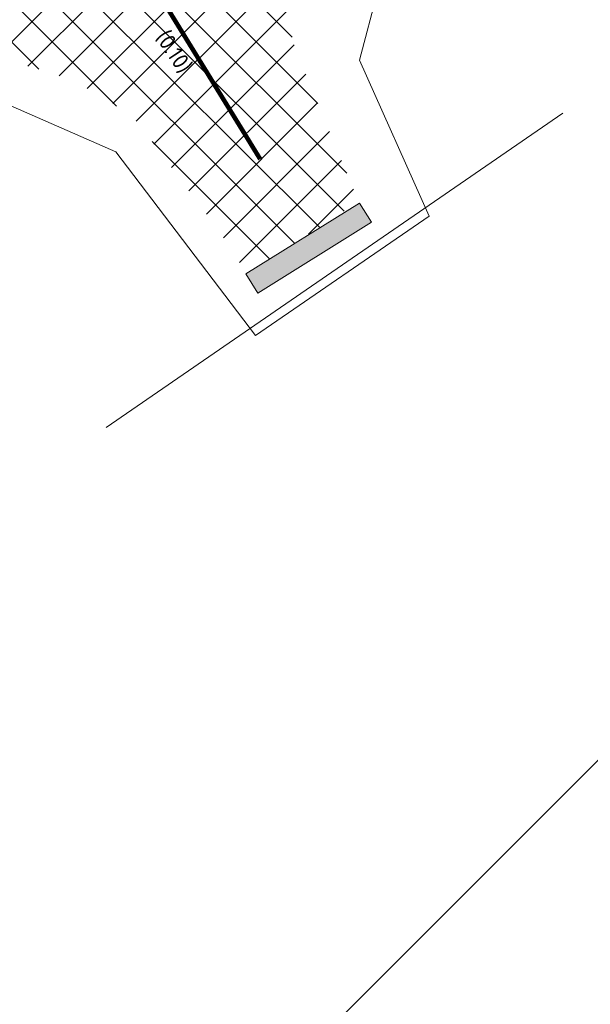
# Model space of a CAD drawing. Header units: metres. Extents: x 39929 to 50394, y 387420 to 399996.
# Tile 79 of 96: x 49118 to 49130, y 391632 to 391654. Entities that reach past the tile are written whole.
import ezdxf

# ---------------------------------------------------------------- set-up
doc = ezdxf.new("R2010")
doc.units = ezdxf.units.M
for name, color, linetype, lineweight in [('B-WE-VH-GESLOTENVERHARDING_ASFALT-G', 10, 'Continuous', 18), ('N-WE-VH-VERHARDING_ASFALT_FREESVAK-A', 41, 'Continuous', 35), ('N-WE-VH-VERHARDING_LIPLAS-A', 7, 'Continuous', 18), ('N-WE-VW-MARKERING_LANGS_STREEP_DOORGETROKKEN_010-G', 7, 'Continuous', 35), ('Topo', 7, 'Continuous', 18), ('X-XX-AL-200-T25', 7, 'Continuous', 25), ('X-XX-AL-GRENS_WERK-G', 7, 'ZZ-WERKGRENS-SO', 18), ('X-XX-AL-TEKENBLAD_KADER_BLAD4-VIEWPORT-G', 1, 'Continuous', 18)]:
    doc.layers.add(name, color=color, linetype=linetype, lineweight=lineweight)
doc.layers.add('N-WE-VH-VERHARDING_ASFALT_FIETSPAD-A', color=151, linetype='Continuous', lineweight=18, transparency=0.25)
doc.layers.add('X-XX-AL-HULPLIJN_GEEL-GD', color=2, linetype='Continuous', lineweight=18, plot=False)
doc.styles.add('NLCS-ISO-T25', font='NLCS-ISO.ttf', dxfattribs={"height": 2.5})
doc.linetypes.add('ZZ-WERKGRENS-SO', pattern='A,2,-3,[137,NLCS.SHX,S=0.05,R=0,X=-0.55,Y=-0.675],-3,2', length=10)
picture_1 = doc.add_image_def('image1.tif', size_in_pixel=(8000, 10000))

# ---------------------------------------------------------------- blocks, each defined once
blk = doc.blocks.new('*U295')
at = {"layer": 'N-WE-VH-VERHARDING_ASFALT_FREESVAK-A'}
h = blk.add_hatch(color=256, dxfattribs=at)
h.dxf.hatch_style = 1
h.paths.add_polyline_path([(0, 0), (0.349, -0.4761), (0.2683, -0.5353), (-0.0807, -0.0591)])
at = {"layer": 'B-WE-VH-GESLOTENVERHARDING_ASFALT-G', "ltscale": 0.5, "flags": 128}
blk.add_lwpolyline([(0, 0), (0.349, -0.4761), (0.2683, -0.5353), (-0.0807, -0.0591)], close=True, dxfattribs=at)

msp = doc.modelspace()

# ---------------------------------------------------------------- hatches: boundary and pattern name
at = {"layer": 'N-WE-VH-VERHARDING_ASFALT_FIETSPAD-A', "transparency": 33554508}
h = msp.add_hatch(dxfattribs=at)
h.set_pattern_fill('ANSI37', color=256, scale=0.2)
edge = h.paths.add_edge_path()
edge.add_line((49125.157, 391649.691), (49122.691, 391648.104))
edge.add_line((49122.691, 391648.104), (49122.076, 391649.06))
edge.add_line((49122.076, 391649.06), (49120.289, 391651.443))
edge.add_arc((49116.458, 391646.941), 5.912, 49.6032, 115.1294)
edge.add_line((49113.947, 391652.293), (49113.457, 391652.072))
edge.add_line((49113.457, 391652.072), (49112.847, 391651.715))
edge.add_line((49112.847, 391651.715), (49112.284, 391651.249))
edge.add_line((49112.284, 391651.249), (49112.425, 391654.143))
edge.add_line((49112.425, 391654.143), (49112.504, 391655.758))
edge.add_line((49112.504, 391655.758), (49113.062, 391655.383))
edge.add_line((49113.062, 391655.383), (49113.513, 391655.372))
edge.add_line((49113.513, 391655.372), (49114.249, 391655.609))
edge.add_line((49114.249, 391655.609), (49115.927, 391656.707))
edge.add_line((49115.927, 391656.707), (49116.56, 391657.289))
edge.add_line((49116.56, 391657.289), (49116.825, 391657.908))
edge.add_line((49116.825, 391657.908), (49116.848, 391658.473))
edge.add_line((49116.848, 391658.473), (49116.396, 391659.562))
edge.add_line((49116.396, 391659.562), (49115.796, 391660.74))
edge.add_line((49115.796, 391660.74), (49117.76, 391662.189))
edge.add_line((49117.76, 391662.189), (49118.042, 391662.33))
edge.add_arc((49118.24, 391661.839), 0.53, 111.8956, 201.8956)
edge.add_line((49117.748, 391661.641), (49118.392, 391660.04))
edge.add_line((49118.392, 391660.04), (49118.695, 391659.284))
edge.add_arc((49119.187, 391659.482), 0.53, 201.899, 291.8956)
edge.add_line((49119.385, 391658.99), (49119.728, 391659.128))
edge.add_line((49119.728, 391659.128), (49121.092, 391659.842))
edge.add_line((49121.092, 391659.842), (49125.695, 391661.726))
edge.add_line((49125.695, 391661.726), (49126.862, 391658.837))
edge.add_arc((49128.178, 391654.412), 4.617, 106.5602, 197.7179)
edge.add_line((49123.78, 391653.007), (49125.157, 391649.691))
at = {"layer": 'X-XX-AL-TEKENBLAD_KADER_BLAD4-VIEWPORT-G'}
h = msp.add_hatch(dxfattribs=at)
h.set_pattern_fill('ANSI31', color=256, scale=10)
h.paths.add_polyline_path([(48854.833, 391541.357), (49369.956, 391541.357), (49369.956, 391845.854), (48854.833, 391845.854)])

# ---------------------------------------------------------------- linework, layer by layer
at = {"layer": 'N-WE-VW-MARKERING_LANGS_STREEP_DOORGETROKKEN_010-G', "const_width": 0.1, "flags": 128}
msp.add_lwpolyline([(49120.071, 391655.379), (49122.986, 391650.633)], dxfattribs=at)
at = {"layer": 'X-XX-AL-GRENS_WERK-G', "ltscale": 0.5, "flags": 128}
msp.add_lwpolyline([(48919.774, 391603.5), (48940.829, 391608.787), (48963.196, 391616.079), (48995.197, 391628.044), (49016.454, 391636.411), (49014.425, 391643.413), (49027.883, 391646.614), (49037.486, 391649.792), (49044.791, 391652.37), (49054.294, 391658.912), (49059.952, 391662.229), (49069.615, 391666.125), (49073.656, 391669.168), (49077.475, 391674.151), (49079.807, 391682.043), (49080.151, 391688.878), (49079.502, 391692.639), (49076.084, 391696.152), (49079.197, 391701.062), (49081.717, 391700.05), (49087.045, 391700.165), (49091.819, 391701.902), (49101.39, 391709.639), (49105.858, 391703.758), (49104.235, 391702.46), (49109.658, 391688.122), (49113.229, 391689.44), (49115.888, 391682.387), (49116.354, 391681.093), (49130.981, 391687.087), (49145.074, 391693.235), (49155.054, 391697), (49192.28, 391708.059), (49219.173, 391719.004), (49237.727, 391725.961), (49253.194, 391732.318), (49256.727, 391723.46), (49245.444, 391718.777), (49198.186, 391697.003), (49180.648, 391689.245), (49152.798, 391676.332), (49126.15, 391664.794), (49128.823, 391657.119), (49125.976, 391655.872), (49125.174, 391652.817), (49126.702, 391649.38), (49122.883, 391646.746), (49119.808, 391650.793), (49116.238, 391652.359), (49113.526, 391651.347), (49116.849, 391633.675), (49116.924, 391626.32), (49115.09, 391620.745), (49112.15, 391614.54), (49102.576, 391604.85), (49098.242, 391600.65), (49091.52, 391597.614), (49086.88, 391602.483), (49090.374, 391605.843), (49088.847, 391607.618), (49097.86, 391617.035), (49099.101, 391620.166), (49098.7, 391624.865), (49096.771, 391629.39), (49091.785, 391635.697), (49075.013, 391629.491), (49064.071, 391626.188), (49063.362, 391630.883), (49036.775, 391624.518), (49021.174, 391620.901), (49006.892, 391617.184), (48987.891, 391611.561), (48972.484, 391607.298), (48949.896, 391601.579), (48921.841, 391594.752), (48919.774, 391603.5)], dxfattribs=at)
at = {"layer": 'X-XX-AL-HULPLIJN_GEEL-GD', "flags": 128}
msp.add_lwpolyline([(49119.596, 391644.724), (49129.648, 391651.647)], dxfattribs=at)

# ---------------------------------------------------------------- block references
at = {"layer": 'N-WE-VH-VERHARDING_LIPLAS-A', "xscale": 5, "yscale": 5, "zscale": 5, "rotation": 85.65175374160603}
msp.add_blockref('*U295', (49122.666, 391648.108), dxfattribs=at)

# ---------------------------------------------------------------- texts
at = {"layer": 'X-XX-AL-200-T25', "insert": (49120.799, 391653.41), "char_height": 0.36, "width": 95, "attachment_point": 4, "rotation": 303.4534, "style": 'NLCS-ISO-T25'}
msp.add_mtext('(0.10)', dxfattribs=at)

# ---------------------------------------------------------------- pictures from other files: only their frames are drawn
at = {"layer": 'Topo'}
image = msp.add_image(picture_1, insert=(40047.863, 387419.719), size_in_units=(9985.024, 12481.28), rotation=0.5470194, dxfattribs=dict(at, brightness=90, contrast=40))
image.dxf.flags = 7

doc.saveas('drawing.dxf')
